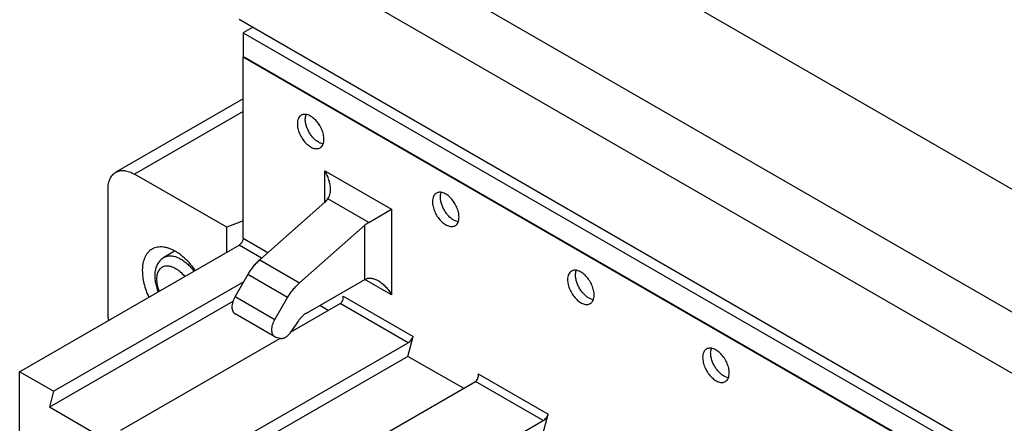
# Model space of a CAD drawing. Header units: inches. Extents: x 0 to 22, y 0 to 17.
# Tile 11 of 33: x 7.423 to 8.453, y 14.13 to 14.553. Entities that reach past the tile are written whole.
import ezdxf

# ---------------------------------------------------------------- set-up
doc = ezdxf.new("R2010")
doc.units = ezdxf.units.IN
doc.header["$LTSCALE"] = 1.21
doc.header["$MEASUREMENT"] = 0
doc.layers.get('0').update_dxf_attribs({"linetype": 'CONTINUOUS'})

msp = doc.modelspace()

# ---------------------------------------------------------------- linework, layer by layer
at = {"color": 7, "linetype": 'CONTINUOUS'}
for p, q in [((7.7329, 14.6673), (9.0692, 13.8957)), ((9.0581, 14.0308), (7.9668, 14.6608)), ((9.0692, 13.8314), (7.6773, 14.6351)), ((9.0943, 13.7205), (7.6522, 14.5532)), ((7.6661, 14.5451), (7.6564, 14.5395)), ((7.6564, 14.5395), (7.6564, 14.5146)), ((7.6564, 14.5395), (9.0706, 13.7229)), ((9.0706, 13.698), (7.6564, 14.5146)), ((7.6564, 14.5138), (7.6571, 14.5142)), ((7.6564, 14.3241), (7.6564, 14.5138)), ((9.0706, 13.6972), (7.6564, 14.5138)), ((7.6564, 14.4702), (7.5231, 14.3933)), ((7.6564, 14.4569), (7.5428, 14.3913)), ((7.7403, 14.4229), (7.7379, 14.4236)), ((7.6393, 14.3356), (7.5428, 14.3913)), ((7.7421, 14.362), (7.7421, 14.3947)), ((7.7421, 14.3947), (7.8117, 14.3545)), ((7.515, 14.2467), (7.515, 14.3752)), ((7.7421, 14.362), (7.6738, 14.3016)), ((7.7879, 14.3407), (7.7452, 14.3654)), ((7.7879, 14.3407), (7.8117, 14.3545)), ((7.8117, 14.3545), (7.8117, 14.265)), ((7.6564, 14.3425), (7.6393, 14.3356)), ((7.7155, 14.2775), (7.7839, 14.3379)), ((7.7839, 14.281), (7.7839, 14.3379)), ((7.8817, 14.3413), (7.8793, 14.3419)), ((7.6393, 14.3094), (7.6393, 14.3356)), ((7.4225, 14.1843), (7.6522, 14.3169)), ((7.6757, 14.3033), (7.6522, 14.3169)), ((7.6564, 14.3241), (7.6823, 14.3092)), ((7.5847, 14.3105), (7.5735, 14.304)), ((7.6738, 14.3016), (7.7155, 14.2775)), ((7.6612, 14.286), (7.648, 14.2631)), ((7.703, 14.2619), (7.6612, 14.286)), ((7.4581, 14.1638), (7.6569, 14.2786)), ((7.7226, 14.2457), (7.7839, 14.281)), ((7.8117, 14.265), (7.7839, 14.281)), ((7.6457, 14.258), (7.4536, 14.1471)), ((7.648, 14.2631), (7.6897, 14.239)), ((7.6897, 14.239), (7.703, 14.2619)), ((7.706, 14.2256), (7.7581, 14.2557)), ((7.8292, 14.2147), (7.7581, 14.2557)), ((7.7612, 14.2636), (7.8344, 14.2213)), ((8.0231, 14.2596), (8.0208, 14.2603)), ((7.6897, 14.2208), (7.648, 14.2449)), ((7.7456, 14.2485), (7.7366, 14.2537)), ((7.7143, 14.2376), (7.7054, 14.2248)), ((7.5285, 14.1231), (7.6948, 14.2192)), ((7.5995, 14.0821), (7.8292, 14.2147)), ((7.6909, 14.2203), (7.6897, 14.2208)), ((7.6954, 14.219), (7.6909, 14.2203)), ((7.8289, 14.2004), (7.8344, 14.2213)), ((7.8289, 14.2004), (7.595, 14.0654)), ((7.887, 14.1669), (7.8289, 14.2004)), ((7.4225, 14.03), (7.4225, 14.1843)), ((7.4581, 14.1638), (7.4225, 14.1843)), ((7.9026, 14.182), (7.9759, 14.1397)), ((7.6699, 14.0415), (7.8995, 14.1741)), ((7.9706, 14.1331), (7.8995, 14.1741)), ((8.1646, 14.178), (8.1622, 14.1786)), ((7.4581, 14.1638), (7.4536, 14.1471)), ((7.5329, 14.1013), (7.4536, 14.1471)), ((7.7409, 14.0005), (7.9706, 14.1331)), ((7.9703, 14.1188), (7.9759, 14.1397))]:
    msp.add_line(p, q, dxfattribs=at)
for centre, radius, start, end in [((7.6291, 14.3096), 0.0448, 178.5753, 179.0491), ((7.56, 14.2661), 0.0511, 55.9601, 58.0208), ((7.558, 14.2631), 0.0548, 53.2073, 55.9394), ((7.5548, 14.259), 0.0599, 49.9289, 53.1738)]:
    msp.add_arc(centre, radius, start, end, dxfattribs=at)
for centre, major_axis, ratio, start_param, end_param in [((7.7282, 14.37), (0.0192, 0.006), 0.697124, -0.999325, -0.740319), ((7.7978, 14.3298), (0.0192, 0.006), 0.697124, 1.88326, 2.142267), ((7.757, 14.2612), (0.0013, 0.00591), 0.697896, -2.573393, -1.002596), ((7.8303, 14.2189), (0.0039, 0.00455), 0.410728, -2.279414, -0.708617), ((7.8984, 14.1796), (0.0013, 0.00591), 0.697896, -2.573393, -1.002596), ((7.9717, 14.1373), (0.0039, 0.00455), 0.410728, -2.279414, -0.708617)]:
    msp.add_ellipse(centre, major_axis=major_axis, ratio=ratio, start_param=start_param, end_param=end_param, dxfattribs=at)
for points, knots in [([(7.7173, 14.453), (7.7169, 14.4529), (7.7163, 14.4524), (7.7152, 14.4513), (7.7141, 14.4495), (7.7133, 14.4469), (7.7132, 14.445), (7.7132, 14.444)], [0, 0, 0, 0, 0.108128, 0.218287, 0.451305, 0.710842, 1, 1, 1, 1]), ([(7.741, 14.428), (7.741, 14.4288), (7.7409, 14.4305), (7.7405, 14.433), (7.7397, 14.4356), (7.7384, 14.4392), (7.7361, 14.4434), (7.7332, 14.4471), (7.7305, 14.4496), (7.7285, 14.4512), (7.7265, 14.4525), (7.7245, 14.4534), (7.7225, 14.4539), (7.7206, 14.454), (7.7188, 14.4538), (7.7177, 14.4533), (7.7173, 14.453)], [0, 0, 0, 0, 0.062299, 0.128752, 0.198441, 0.270446, 0.417446, 0.561674, 0.630308, 0.695421, 0.756397, 0.812865, 0.864782, 0.912585, 0.957173, 1, 1, 1, 1]), ([(7.7215, 14.4488), (7.7215, 14.4497), (7.7216, 14.4513), (7.722, 14.4529), (7.7223, 14.4536)], [0, 0, 0, 0, 0.522245, 1, 1, 1, 1]), ([(7.7132, 14.444), (7.7132, 14.4432), (7.7133, 14.4415), (7.7137, 14.439), (7.7145, 14.4363), (7.7158, 14.4328), (7.7181, 14.4286), (7.721, 14.4249), (7.7237, 14.4223), (7.7257, 14.4208), (7.7277, 14.4195), (7.7297, 14.4186), (7.7317, 14.4181), (7.7336, 14.418), (7.7354, 14.4182), (7.7365, 14.4187), (7.7369, 14.4189)], [0, 0, 0, 0, 0.062299, 0.128752, 0.198441, 0.270446, 0.417446, 0.561674, 0.630308, 0.695421, 0.756397, 0.812865, 0.864782, 0.912585, 0.957173, 1, 1, 1, 1]), ([(7.7379, 14.4236), (7.7369, 14.424), (7.7347, 14.4251), (7.7318, 14.4273), (7.7289, 14.4302), (7.7264, 14.4336), (7.7244, 14.4373), (7.7228, 14.4412), (7.7218, 14.445), (7.7215, 14.4476), (7.7215, 14.4488)], [0, 0, 0, 0, 0.106964, 0.225675, 0.353777, 0.487753, 0.623457, 0.75664, 0.883406, 1, 1, 1, 1]), ([(7.7369, 14.4189), (7.7373, 14.4191), (7.7379, 14.4196), (7.739, 14.4207), (7.7401, 14.4225), (7.7409, 14.4251), (7.741, 14.427), (7.741, 14.428)], [0, 0, 0, 0, 0.108128, 0.218287, 0.451305, 0.710842, 1, 1, 1, 1]), ([(7.515, 14.3752), (7.515, 14.3763), (7.5151, 14.3783), (7.5154, 14.3812), (7.5161, 14.3839), (7.517, 14.3863), (7.5182, 14.3885), (7.5196, 14.3904), (7.5212, 14.392), (7.5225, 14.3929), (7.5231, 14.3933)], [0, 0, 0, 0, 0.148403, 0.289402, 0.422754, 0.548685, 0.668017, 0.78193, 0.89198, 1, 1, 1, 1]), ([(7.5231, 14.3933), (7.5238, 14.3936), (7.5251, 14.3943), (7.5274, 14.3949), (7.5297, 14.3952), (7.5322, 14.3951), (7.5348, 14.3946), (7.5374, 14.3939), (7.5402, 14.3928), (7.5419, 14.3918), (7.5428, 14.3913)], [0, 0, 0, 0, 0.108018, 0.218065, 0.331976, 0.451308, 0.577239, 0.710592, 0.851594, 1, 1, 1, 1]), ([(7.7479, 14.3753), (7.7479, 14.3769), (7.7476, 14.3803), (7.7464, 14.3852), (7.7446, 14.3901), (7.743, 14.3932), (7.7421, 14.3947)], [0, 0, 0, 0, 0.243592, 0.492888, 0.745787, 1, 1, 1, 1]), ([(7.7452, 14.3654), (7.7462, 14.3668), (7.7472, 14.3692), (7.7478, 14.3726), (7.7479, 14.3744), (7.7479, 14.3753)], [0, 0, 0, 0, 0.484514, 0.739046, 1, 1, 1, 1]), ([(7.8587, 14.3714), (7.8584, 14.3712), (7.8577, 14.3708), (7.8566, 14.3697), (7.8555, 14.3679), (7.8548, 14.3653), (7.8546, 14.3634), (7.8546, 14.3624)], [0, 0, 0, 0, 0.108128, 0.218287, 0.451305, 0.710842, 1, 1, 1, 1]), ([(7.8824, 14.3463), (7.8824, 14.3471), (7.8823, 14.3488), (7.8819, 14.3514), (7.8811, 14.354), (7.8798, 14.3575), (7.8775, 14.3617), (7.8746, 14.3654), (7.872, 14.368), (7.87, 14.3695), (7.8679, 14.3708), (7.8659, 14.3717), (7.8639, 14.3722), (7.862, 14.3724), (7.8602, 14.3721), (7.8592, 14.3717), (7.8587, 14.3714)], [0, 0, 0, 0, 0.062299, 0.128752, 0.198441, 0.270446, 0.417446, 0.561674, 0.630308, 0.695421, 0.756397, 0.812865, 0.864782, 0.912585, 0.957173, 1, 1, 1, 1]), ([(7.863, 14.3672), (7.863, 14.368), (7.8631, 14.3697), (7.8634, 14.3712), (7.8637, 14.372)], [0, 0, 0, 0, 0.522245, 1, 1, 1, 1]), ([(7.8793, 14.3419), (7.8783, 14.3423), (7.8762, 14.3434), (7.8732, 14.3457), (7.8704, 14.3486), (7.8679, 14.3519), (7.8658, 14.3557), (7.8642, 14.3595), (7.8632, 14.3634), (7.863, 14.366), (7.863, 14.3672)], [0, 0, 0, 0, 0.106964, 0.225675, 0.353777, 0.487753, 0.623457, 0.75664, 0.883406, 1, 1, 1, 1]), ([(7.8546, 14.3624), (7.8546, 14.3616), (7.8547, 14.3599), (7.8552, 14.3573), (7.8559, 14.3547), (7.8573, 14.3512), (7.8595, 14.347), (7.8625, 14.3432), (7.8651, 14.3407), (7.8671, 14.3391), (7.8691, 14.3379), (7.8712, 14.337), (7.8732, 14.3364), (7.875, 14.3363), (7.8768, 14.3366), (7.8779, 14.337), (7.8784, 14.3373)], [0, 0, 0, 0, 0.062299, 0.128752, 0.198441, 0.270446, 0.417446, 0.561674, 0.630308, 0.695421, 0.756397, 0.812865, 0.864782, 0.912585, 0.957173, 1, 1, 1, 1]), ([(7.8784, 14.3373), (7.8787, 14.3375), (7.8793, 14.3379), (7.8804, 14.339), (7.8815, 14.3408), (7.8823, 14.3434), (7.8824, 14.3453), (7.8824, 14.3463)], [0, 0, 0, 0, 0.108128, 0.218287, 0.451305, 0.710842, 1, 1, 1, 1]), ([(7.6564, 14.3241), (7.6564, 14.3238), (7.6563, 14.3231), (7.6561, 14.3221), (7.6557, 14.321), (7.6552, 14.32), (7.6546, 14.319), (7.6538, 14.3182), (7.6531, 14.3175), (7.6525, 14.3171), (7.6522, 14.3169)], [0, 0, 0, 0, 0.113958, 0.237342, 0.367058, 0.499994, 0.63293, 0.762649, 0.886037, 1, 1, 1, 1]), ([(7.5611, 14.3127), (7.5603, 14.3123), (7.5587, 14.3112), (7.5567, 14.3092), (7.5549, 14.3068), (7.5529, 14.303), (7.5516, 14.2987), (7.551, 14.294), (7.5509, 14.2915), (7.5509, 14.2902)], [0, 0, 0, 0, 0.108067, 0.21815, 0.332109, 0.451504, 0.710539, 0.851594, 1, 1, 1, 1]), ([(7.5871, 14.3095), (7.5859, 14.3102), (7.5836, 14.3115), (7.58, 14.3131), (7.5765, 14.3143), (7.5731, 14.3149), (7.5698, 14.3151), (7.5667, 14.3148), (7.5637, 14.3141), (7.5619, 14.3132), (7.5611, 14.3127)], [0, 0, 0, 0, 0.149846, 0.291731, 0.425581, 0.551725, 0.670843, 0.784113, 0.893169, 1, 1, 1, 1]), ([(7.5735, 14.304), (7.5741, 14.3044), (7.5753, 14.3049), (7.5773, 14.3055), (7.5795, 14.3057), (7.5825, 14.3056), (7.5857, 14.3049), (7.5889, 14.3036), (7.5905, 14.3027), (7.5912, 14.3023)], [0, 0, 0, 0, 0.108068, 0.218153, 0.33211, 0.451502, 0.710528, 0.851586, 1, 1, 1, 1]), ([(7.5735, 14.304), (7.5729, 14.3036), (7.5716, 14.3028), (7.5699, 14.3013), (7.5684, 14.2995), (7.5667, 14.297), (7.565, 14.2934), (7.564, 14.2887), (7.5638, 14.2837), (7.5643, 14.2785), (7.5655, 14.2732), (7.5667, 14.2697), (7.5674, 14.268)], [0, 0, 0, 0, 0.05786, 0.115206, 0.172508, 0.230136, 0.347078, 0.467196, 0.592154, 0.722879, 0.859167, 1, 1, 1, 1]), ([(7.5687, 14.2688), (7.5679, 14.2709), (7.567, 14.2741), (7.5663, 14.2784), (7.5661, 14.2814), (7.5663, 14.2843), (7.5668, 14.2869), (7.5676, 14.2892), (7.5688, 14.2912), (7.5702, 14.2928), (7.5719, 14.2941), (7.5738, 14.2949), (7.576, 14.2953), (7.5783, 14.2953), (7.5807, 14.2948), (7.5832, 14.2939), (7.5849, 14.2931), (7.5857, 14.2926)], [0, 0, 0, 0, 0.162414, 0.238721, 0.310868, 0.378433, 0.441294, 0.499599, 0.553931, 0.605274, 0.65502, 0.704791, 0.756213, 0.810684, 0.869234, 0.932363, 1, 1, 1, 1]), ([(7.5912, 14.3023), (7.5925, 14.3016), (7.595, 14.2999), (7.5985, 14.2969), (7.6019, 14.2935), (7.604, 14.291), (7.605, 14.2896)], [0, 0, 0, 0, 0.230752, 0.476398, 0.733837, 1, 1, 1, 1]), ([(7.6064, 14.2905), (7.6045, 14.2932), (7.6005, 14.2983), (7.5958, 14.3028), (7.5934, 14.3048)], [0, 0, 0, 0, 0.512172, 1, 1, 1, 1]), ([(7.6738, 14.3016), (7.6726, 14.3005), (7.6702, 14.2982), (7.6669, 14.2945), (7.6639, 14.2904), (7.6621, 14.2875), (7.6612, 14.286)], [0, 0, 0, 0, 0.240014, 0.488505, 0.742802, 1, 1, 1, 1]), ([(7.5509, 14.2902), (7.5509, 14.288), (7.5512, 14.2834), (7.5525, 14.2765), (7.5547, 14.2694), (7.5566, 14.2647), (7.5577, 14.2624)], [0, 0, 0, 0, 0.229834, 0.475592, 0.733558, 1, 1, 1, 1]), ([(7.5857, 14.2926), (7.5865, 14.2921), (7.5883, 14.291), (7.5916, 14.2883), (7.5939, 14.2859), (7.5953, 14.2841)], [0, 0, 0, 0, 0.23194, 0.477699, 1, 1, 1, 1]), ([(8.0001, 14.2897), (7.9998, 14.2895), (7.9992, 14.2891), (7.998, 14.288), (7.9969, 14.2862), (7.9962, 14.2836), (7.996, 14.2817), (7.996, 14.2807)], [0, 0, 0, 0, 0.108128, 0.218287, 0.451305, 0.710842, 1, 1, 1, 1]), ([(8.0239, 14.2646), (8.0239, 14.2655), (8.0238, 14.2671), (8.0233, 14.2697), (8.0226, 14.2723), (8.0212, 14.2759), (8.0189, 14.2801), (8.016, 14.2838), (8.0134, 14.2863), (8.0114, 14.2879), (8.0093, 14.2891), (8.0073, 14.29), (8.0053, 14.2906), (8.0034, 14.2907), (8.0017, 14.2905), (8.0006, 14.29), (8.0001, 14.2897)], [0, 0, 0, 0, 0.062299, 0.128752, 0.198441, 0.270446, 0.417446, 0.561674, 0.630308, 0.695421, 0.756397, 0.812865, 0.864782, 0.912585, 0.957173, 1, 1, 1, 1]), ([(8.0044, 14.2855), (8.0044, 14.2864), (8.0045, 14.288), (8.0049, 14.2896), (8.0051, 14.2903)], [0, 0, 0, 0, 0.522245, 1, 1, 1, 1]), ([(8.0208, 14.2603), (8.0197, 14.2606), (8.0176, 14.2617), (8.0146, 14.264), (8.0118, 14.2669), (8.0093, 14.2703), (8.0072, 14.274), (8.0056, 14.2779), (8.0046, 14.2817), (8.0044, 14.2843), (8.0044, 14.2855)], [0, 0, 0, 0, 0.106964, 0.225675, 0.353777, 0.487753, 0.623457, 0.75664, 0.883406, 1, 1, 1, 1]), ([(7.703, 14.2619), (7.7039, 14.2634), (7.7057, 14.2663), (7.7087, 14.2704), (7.712, 14.2741), (7.7143, 14.2764), (7.7155, 14.2775)], [0, 0, 0, 0, 0.257198, 0.511495, 0.759986, 1, 1, 1, 1]), ([(7.7839, 14.281), (7.7844, 14.2813), (7.7854, 14.2818), (7.7871, 14.2822), (7.7889, 14.2824), (7.7913, 14.2822), (7.7944, 14.2814), (7.7967, 14.2803), (7.7978, 14.2797)], [0, 0, 0, 0, 0.116983, 0.235642, 0.356377, 0.479783, 0.734727, 1, 1, 1, 1]), ([(7.7978, 14.2797), (7.7993, 14.2788), (7.802, 14.2769), (7.8057, 14.2734), (7.809, 14.2694), (7.8109, 14.2665), (7.8117, 14.265)], [0, 0, 0, 0, 0.243719, 0.492965, 0.74578, 1, 1, 1, 1]), ([(7.996, 14.2807), (7.996, 14.2799), (7.9961, 14.2782), (7.9966, 14.2757), (7.9973, 14.273), (7.9987, 14.2695), (8.001, 14.2653), (8.0039, 14.2616), (8.0065, 14.259), (8.0085, 14.2575), (8.0106, 14.2562), (8.0126, 14.2553), (8.0146, 14.2548), (8.0165, 14.2546), (8.0182, 14.2549), (8.0193, 14.2554), (8.0198, 14.2556)], [0, 0, 0, 0, 0.062299, 0.128752, 0.198441, 0.270446, 0.417446, 0.561674, 0.630308, 0.695421, 0.756397, 0.812865, 0.864782, 0.912585, 0.957173, 1, 1, 1, 1]), ([(8.0198, 14.2556), (8.0201, 14.2558), (8.0207, 14.2563), (8.0218, 14.2573), (8.0229, 14.2591), (8.0237, 14.2618), (8.0239, 14.2636), (8.0239, 14.2646)], [0, 0, 0, 0, 0.108128, 0.218287, 0.451305, 0.710842, 1, 1, 1, 1]), ([(7.648, 14.2631), (7.6475, 14.2622), (7.6465, 14.2604), (7.6455, 14.2576), (7.6449, 14.2548), (7.6446, 14.2522), (7.6448, 14.2498), (7.6454, 14.2477), (7.6463, 14.2463), (7.6472, 14.2454), (7.6477, 14.2451), (7.648, 14.2449)], [0, 0, 0, 0, 0.154909, 0.306316, 0.449951, 0.583031, 0.703771, 0.811734, 0.908883, 0.954874, 1, 1, 1, 1]), ([(7.5158, 14.2382), (7.5156, 14.2396), (7.5151, 14.2424), (7.515, 14.2453), (7.515, 14.2467)], [0, 0, 0, 0, 0.51391, 1, 1, 1, 1]), ([(7.7226, 14.2457), (7.7219, 14.2452), (7.7203, 14.2442), (7.7182, 14.2423), (7.7161, 14.2401), (7.7149, 14.2385), (7.7143, 14.2376)], [0, 0, 0, 0, 0.229877, 0.475471, 0.733537, 1, 1, 1, 1]), ([(7.6897, 14.2208), (7.6895, 14.2209), (7.689, 14.2213), (7.6881, 14.2222), (7.6872, 14.2236), (7.6866, 14.2257), (7.6864, 14.2281), (7.6866, 14.2307), (7.6873, 14.2335), (7.6883, 14.2363), (7.6892, 14.2381), (7.6897, 14.239)], [0, 0, 0, 0, 0.045126, 0.091117, 0.188266, 0.296229, 0.416969, 0.55005, 0.693685, 0.845091, 1, 1, 1, 1]), ([(7.7054, 14.2248), (7.7047, 14.2238), (7.7035, 14.2224), (7.7018, 14.2209), (7.7008, 14.2202), (7.7004, 14.22)], [0, 0, 0, 0, 0.524225, 0.769975, 1, 1, 1, 1]), ([(7.7004, 14.22), (7.6999, 14.2197), (7.6991, 14.2193), (7.6978, 14.2189), (7.6965, 14.2188), (7.6957, 14.2189), (7.6954, 14.219)], [0, 0, 0, 0, 0.284039, 0.543681, 0.780641, 1, 1, 1, 1]), ([(8.1415, 14.2081), (8.1412, 14.2079), (8.1406, 14.2075), (8.1395, 14.2064), (8.1384, 14.2046), (8.1376, 14.202), (8.1374, 14.2001), (8.1374, 14.1991)], [0, 0, 0, 0, 0.108128, 0.218287, 0.451305, 0.710842, 1, 1, 1, 1]), ([(8.1653, 14.183), (8.1653, 14.1838), (8.1652, 14.1855), (8.1647, 14.188), (8.164, 14.1907), (8.1626, 14.1942), (8.1604, 14.1984), (8.1574, 14.2021), (8.1548, 14.2047), (8.1528, 14.2062), (8.1508, 14.2075), (8.1487, 14.2084), (8.1467, 14.2089), (8.1448, 14.2091), (8.1431, 14.2088), (8.142, 14.2084), (8.1415, 14.2081)], [0, 0, 0, 0, 0.062299, 0.128752, 0.198441, 0.270446, 0.417446, 0.561674, 0.630308, 0.695421, 0.756397, 0.812865, 0.864782, 0.912585, 0.957173, 1, 1, 1, 1]), ([(8.1458, 14.2039), (8.1458, 14.2047), (8.1459, 14.2064), (8.1463, 14.2079), (8.1466, 14.2087)], [0, 0, 0, 0, 0.522245, 1, 1, 1, 1]), ([(8.1622, 14.1786), (8.1611, 14.179), (8.159, 14.1801), (8.156, 14.1824), (8.1532, 14.1853), (8.1507, 14.1886), (8.1486, 14.1923), (8.147, 14.1962), (8.1461, 14.2001), (8.1458, 14.2027), (8.1458, 14.2039)], [0, 0, 0, 0, 0.106964, 0.225675, 0.353777, 0.487753, 0.623457, 0.75664, 0.883406, 1, 1, 1, 1]), ([(8.1374, 14.1991), (8.1374, 14.1982), (8.1376, 14.1966), (8.138, 14.194), (8.1388, 14.1914), (8.1401, 14.1878), (8.1424, 14.1836), (8.1453, 14.1799), (8.1479, 14.1774), (8.1499, 14.1758), (8.152, 14.1746), (8.154, 14.1737), (8.156, 14.1731), (8.1579, 14.173), (8.1597, 14.1733), (8.1607, 14.1737), (8.1612, 14.174)], [0, 0, 0, 0, 0.062299, 0.128752, 0.198441, 0.270446, 0.417446, 0.561674, 0.630308, 0.695421, 0.756397, 0.812865, 0.864782, 0.912585, 0.957173, 1, 1, 1, 1]), ([(8.1612, 14.174), (8.1615, 14.1742), (8.1622, 14.1746), (8.1633, 14.1757), (8.1644, 14.1775), (8.1651, 14.1801), (8.1653, 14.182), (8.1653, 14.183)], [0, 0, 0, 0, 0.108128, 0.218287, 0.451305, 0.710842, 1, 1, 1, 1])]:
    msp.add_open_spline(points, degree=3, knots=knots, dxfattribs=at)

doc.saveas('drawing.dxf')
